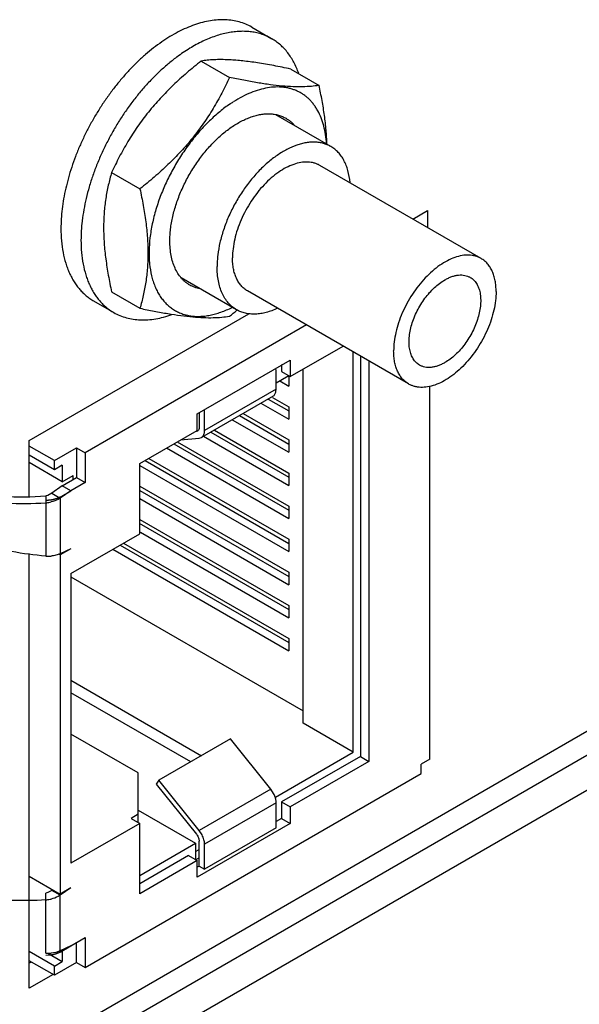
# Model space of a CAD drawing. Header units: inches. Extents: x 0 to 34, y 0 to 22.
# Tile 36 of 137: x 4.328 to 4.743, y 14.316 to 15.045. Entities that reach past the tile are written whole.
import ezdxf

# ---------------------------------------------------------------- set-up
doc = ezdxf.new("R2010")
doc.units = ezdxf.units.IN
doc.header["$LTSCALE"] = 1.87
doc.header["$MEASUREMENT"] = 0
doc.layers.get('0').update_dxf_attribs({"linetype": 'CONTINUOUS'})
doc.layers.add('02___PRT_ALL_AXES', color=7, linetype='CONTINUOUS')

msp = doc.modelspace()

# ---------------------------------------------------------------- linework, layer by layer
at = {"color": 7, "linetype": 'CONTINUOUS'}
for p, q in [((4.50026, 15.03953), (4.51511, 15.03095)), ((4.44483, 15.01738), (4.44461, 15.01722)), ((4.46283, 15.01442), (4.48379, 15.00232)), ((4.4838, 15.01532), (4.48362, 15.01533)), ((4.52912, 15.0085), (4.55008, 14.9964)), ((4.5588, 14.95117), (4.51812, 14.97465)), ((4.67006, 14.8683), (4.55073, 14.9372)), ((4.39654, 14.93195), (4.4175, 14.91985)), ((4.48904, 14.83036), (4.44804, 14.85403)), ((4.39654, 14.84356), (4.4175, 14.83146)), ((4.61643, 14.77543), (4.49711, 14.84432)), ((4.38325, 14.83688), (4.3981, 14.8283)), ((4.48933, 14.83001), (4.48946, 14.83012)), ((4.54082, 14.81908), (4.37702, 14.72451)), ((4.52869, 14.78085), (4.56786, 14.80347)), ((4.57536, 14.50285), (4.57536, 14.79914)), ((4.58067, 14.79608), (4.58067, 14.49979)), ((4.45975, 14.75329), (4.52869, 14.7931)), ((4.52233, 14.78988), (4.52233, 14.78453)), ((4.52869, 14.7931), (4.52869, 14.78085)), ((4.58703, 14.7924), (4.58703, 14.49611)), ((4.51835, 14.77151), (4.51835, 14.78606)), ((4.52763, 14.78146), (4.51835, 14.77611)), ((4.52233, 14.78453), (4.52869, 14.78085)), ((4.52763, 14.78085), (4.52763, 14.77382)), ((4.53824, 14.52428), (4.53824, 14.78636)), ((4.52101, 14.77764), (4.52763, 14.77382)), ((4.63211, 14.49764), (4.63211, 14.77366)), ((4.51602, 14.76636), (4.46299, 14.73574)), ((4.51835, 14.77151), (4.46532, 14.74089)), ((4.51552, 14.7655), (4.52763, 14.75851)), ((4.51822, 14.76993), (4.51835, 14.77151)), ((4.50707, 14.76119), (4.52763, 14.74932)), ((4.51237, 14.76426), (4.52763, 14.75545)), ((4.52763, 14.75851), (4.52763, 14.74932)), ((4.45975, 14.74104), (4.45975, 14.75329)), ((4.46134, 14.7539), (4.46134, 14.74319)), ((4.46532, 14.74089), (4.46532, 14.75651)), ((4.49116, 14.75201), (4.52763, 14.73095)), ((4.49381, 14.75354), (4.52763, 14.73401)), ((4.48586, 14.74895), (4.52763, 14.72483)), ((5.20764, 14.73987), (3.70681, 13.87331)), ((4.41732, 14.71655), (4.45975, 14.74104)), ((4.46018, 14.74061), (4.45935, 14.74036)), ((4.46134, 14.73523), (4.46299, 14.73574)), ((4.46465, 14.7367), (4.52763, 14.70033)), ((4.46995, 14.73976), (4.52763, 14.70646)), ((4.4726, 14.74129), (4.52763, 14.70952)), ((4.35422, 14.71869), (4.33561, 14.72943)), ((4.35422, 14.71869), (4.37066, 14.72818)), ((4.37066, 14.72818), (4.37702, 14.72451)), ((4.37066, 14.72818), (4.37066, 14.70614)), ((4.44253, 14.7311), (4.52763, 14.68196)), ((4.44518, 14.73263), (4.52763, 14.68503)), ((4.44756, 14.734), (4.46134, 14.73523)), ((4.52763, 14.73401), (4.52763, 14.72483)), ((4.35422, 14.71195), (4.33561, 14.7227)), ((4.37702, 14.72451), (4.37702, 14.70246)), ((4.43723, 14.72804), (4.52763, 14.67584)), ((4.36005, 14.70307), (4.33561, 14.71719)), ((4.35422, 14.71195), (4.35422, 14.71869)), ((4.36005, 14.71532), (4.35422, 14.71195)), ((4.36005, 14.71532), (4.36005, 14.70307)), ((4.41732, 14.6645), (4.41732, 14.71655)), ((4.41732, 14.71504), (4.52763, 14.65135)), ((4.42132, 14.71885), (4.52763, 14.65747)), ((4.42397, 14.72038), (4.52763, 14.66053)), ((4.36005, 14.70307), (4.368, 14.70767)), ((4.368, 14.70461), (4.368, 14.70767)), ((4.52763, 14.70952), (4.52763, 14.70033)), ((4.36005, 14.70001), (4.35219, 14.69454)), ((4.36005, 14.70001), (4.37066, 14.70614)), ((4.36641, 14.69634), (4.36005, 14.70001)), ((4.37702, 14.70246), (4.36641, 14.69634)), ((4.37066, 14.70614), (4.37702, 14.70246)), ((4.41732, 14.69973), (4.52763, 14.63604)), ((4.34783, 14.69254), (4.3478, 14.68751)), ((4.34938, 14.69292), (4.34783, 14.69254)), ((4.35219, 14.69454), (4.34938, 14.69292)), ((4.35219, 14.69454), (4.35846, 14.69092)), ((4.36641, 14.69634), (4.35846, 14.69092)), ((4.41732, 14.69667), (4.52763, 14.63298)), ((4.3478, 14.68751), (4.3478, 14.64804)), ((4.35846, 14.69092), (4.35846, 14.64971)), ((4.41732, 14.69054), (4.52763, 14.62685)), ((4.52763, 14.68503), (4.52763, 14.67584)), ((4.41694, 14.6724), (4.52763, 14.60848)), ((4.41732, 14.67523), (4.52763, 14.61154)), ((4.36641, 14.6351), (4.41732, 14.6645)), ((4.418, 14.66566), (4.52763, 14.60236)), ((4.40276, 14.65609), (4.52763, 14.58399)), ((4.40541, 14.65762), (4.52763, 14.58705)), ((4.52763, 14.66053), (4.52763, 14.65135)), ((4.35846, 14.64888), (4.35756, 14.6494)), ((4.36641, 14.65347), (4.35846, 14.64888)), ((4.36641, 14.65347), (4.35846, 14.64971)), ((4.35846, 14.64888), (4.35846, 14.39782)), ((4.39746, 14.65303), (4.52763, 14.57786)), ((4.36641, 14.6351), (4.36641, 14.42078)), ((4.52763, 14.63604), (4.52763, 14.62685)), ((4.36641, 14.63268), (4.53824, 14.53347)), ((4.52763, 14.61154), (4.52763, 14.60236)), ((4.52763, 14.58705), (4.52763, 14.57786)), ((4.36641, 14.55613), (4.46309, 14.50031)), ((4.45513, 14.49572), (4.36641, 14.54694)), ((4.57536, 14.50285), (4.53824, 14.52428)), ((4.41626, 14.48753), (4.36641, 14.51632)), ((4.48454, 14.5127), (4.43151, 14.48208)), ((4.51438, 14.47559), (4.48454, 14.5127)), ((4.51782, 14.46962), (4.57536, 14.50285)), ((4.58067, 14.49979), (4.52233, 14.4661)), ((4.58703, 14.49611), (4.52869, 14.46243)), ((4.58067, 14.49979), (4.58703, 14.49611)), ((4.63211, 14.49764), (4.62574, 14.49397)), ((4.62574, 14.48723), (4.62574, 14.49397)), ((4.37702, 14.34362), (4.62574, 14.48723)), ((4.41626, 14.45079), (4.41626, 14.48753)), ((4.43151, 14.48208), (4.42952, 14.47925)), ((4.46134, 14.44497), (4.43151, 14.48208)), ((4.42952, 14.47925), (4.45935, 14.44214)), ((4.51438, 14.47559), (4.46134, 14.44497)), ((4.51649, 14.47232), (4.51438, 14.47559)), ((4.52233, 14.4661), (4.52869, 14.46243)), ((4.52233, 14.4661), (4.52233, 14.45386)), ((4.41626, 14.45998), (4.45869, 14.43548)), ((4.51835, 14.46534), (4.46532, 14.43472)), ((4.51835, 14.44697), (4.51835, 14.46534)), ((4.52869, 14.46243), (4.52869, 14.45018)), ((4.41626, 14.45691), (4.41096, 14.45385)), ((4.41096, 14.45385), (4.41732, 14.45017)), ((4.52233, 14.45386), (4.51835, 14.45156)), ((4.52233, 14.45386), (4.52869, 14.45018)), ((4.41732, 14.45017), (4.36641, 14.42078)), ((4.41732, 14.39812), (4.41732, 14.45017)), ((4.52869, 14.45018), (4.45975, 14.41037)), ((4.46346, 14.44169), (4.46134, 14.44497)), ((4.51835, 14.44697), (4.46532, 14.41635)), ((4.4611, 14.43872), (4.46134, 14.43701)), ((4.46134, 14.41864), (4.46134, 14.43701)), ((4.41732, 14.4116), (4.45869, 14.43548)), ((4.45869, 14.43548), (4.45869, 14.42323)), ((4.45869, 14.42936), (4.46134, 14.43089)), ((4.46532, 14.41635), (4.46532, 14.43472)), ((4.45339, 14.4263), (4.41732, 14.40547)), ((4.45975, 14.42262), (4.41732, 14.39812)), ((4.45339, 14.4263), (4.45975, 14.42262)), ((4.45869, 14.42323), (4.46134, 14.42477)), ((4.45975, 14.41037), (4.45975, 14.42262)), ((4.46134, 14.41864), (4.45975, 14.41772)), ((4.46134, 14.41864), (4.46532, 14.41635)), ((4.33561, 14.41101), (4.35846, 14.39782)), ((4.35219, 14.40061), (4.34938, 14.39899)), ((4.35284, 14.40106), (4.35219, 14.40061)), ((4.35846, 14.39699), (4.35219, 14.40061)), ((4.36641, 14.40241), (4.35846, 14.39699)), ((4.36641, 14.40241), (4.35846, 14.39782)), ((4.3478, 14.39358), (4.34783, 14.39862)), ((4.3478, 14.35411), (4.3478, 14.39358)), ((4.34938, 14.39899), (4.34783, 14.39862)), ((4.35846, 14.35578), (4.35846, 14.39699)), ((4.36641, 14.35954), (4.37702, 14.36567)), ((4.37702, 14.36567), (4.37702, 14.34362)), ((4.36641, 14.35954), (4.35846, 14.35578)), ((4.37066, 14.3473), (4.37066, 14.36199)), ((4.35422, 14.34454), (4.33561, 14.35528)), ((4.3493, 14.35411), (4.36005, 14.34791)), ((4.35534, 14.35469), (4.3517, 14.35411)), ((4.35846, 14.35578), (4.35534, 14.35469)), ((4.36005, 14.35578), (4.36005, 14.34791)), ((4.35422, 14.33781), (4.33561, 14.34855)), ((4.33728, 14.34758), (4.33561, 14.34662)), ((4.35422, 14.34454), (4.36005, 14.34791)), ((4.37066, 14.3473), (4.35422, 14.33781)), ((4.35422, 14.33781), (4.35422, 14.34454)), ((4.37066, 14.3473), (4.37702, 14.34362))]:
    msp.add_line(p, q, dxfattribs=at)
at = {"color": 3, "linetype": 'CONTINUOUS'}
for p, q in [((4.61946, 14.89752), (4.63047, 14.90387)), ((4.63047, 14.90387), (4.63047, 14.89116)), ((4.33561, 14.73362), (4.49812, 14.82745)), ((5.1862, 14.75324), (3.62647, 13.85267)), ((4.33561, 14.69247), (4.33561, 14.73362)), ((4.33561, 14.32825), (4.33561, 14.64989)), ((4.35319, 14.3384), (4.33561, 14.32825))]:
    msp.add_line(p, q, dxfattribs=at)
at = {"color": 40, "linetype": 'CONTINUOUS'}
for p, q in [((4.35846, 14.69174), (4.36641, 14.69634)), ((4.35846, 14.35495), (4.36641, 14.35954)), ((4.3511, 14.35262), (4.3478, 14.35241))]:
    msp.add_line(p, q, dxfattribs=at)
at = {"color": 7, "linetype": 'CONTINUOUS'}
for centre, radius, start, end in [((4.53822, 14.90322), 0.09603, 122.31289, 124.05939), ((4.50821, 14.88044), 0.13439, 173.25191, 173.37515), ((4.27372, 15.09196), 0.33927, 308.2561, 309.45763), ((4.45563, 14.74088), 0.00969, 355.20339, 0.07162), ((4.33083, 14.90918), 0.2173, 266.19087, 274.48782), ((4.3316, 14.91389), 0.22696, 266.71324, 274.09231), ((4.34594, 14.71344), 0.026, 274.09239, 275.78963), ((4.34602, 14.71294), 0.0255, 275.73768, 282.87941), ((4.34975, 14.67359), 0.02562, 265.62346, 274.35652), ((4.34594, 14.41951), 0.026, 274.09239, 275.78963), ((4.34602, 14.41902), 0.0255, 275.73768, 282.87941), ((4.34975, 14.37966), 0.02562, 265.62346, 274.35652)]:
    msp.add_arc(centre, radius, start, end, dxfattribs=at)
for points, knots in [([(4.50026, 15.03953), (4.49882, 15.04036), (4.49582, 15.04184), (4.49104, 15.04349), (4.48599, 15.04457), (4.4807, 15.04507), (4.47521, 15.04498), (4.46954, 15.04431), (4.46372, 15.04307), (4.45779, 15.04126), (4.45177, 15.0389), (4.44571, 15.03599), (4.43962, 15.03255), (4.43354, 15.0286), (4.42751, 15.02417), (4.42156, 15.01927), (4.41572, 15.01393), (4.41002, 15.00819), (4.40449, 15.00206), (4.39916, 14.99559), (4.39406, 14.98882), (4.38921, 14.98177), (4.38466, 14.97448), (4.38041, 14.967), (4.37649, 14.95936), (4.37292, 14.95161), (4.36973, 14.94378), (4.36692, 14.93593), (4.36452, 14.92809), (4.36254, 14.9203), (4.36098, 14.91261), (4.35986, 14.90505), (4.35918, 14.89768), (4.35903, 14.89282), (4.35903, 14.89043)], [0, 0, 0, 0, 0.021323, 0.042875, 0.064872, 0.087508, 0.110948, 0.135326, 0.160739, 0.187255, 0.214908, 0.243708, 0.273639, 0.304663, 0.336724, 0.369751, 0.403657, 0.438344, 0.473705, 0.509623, 0.545977, 0.582638, 0.619476, 0.656359, 0.693153, 0.729726, 0.765947, 0.801693, 0.836841, 0.871279, 0.904899, 0.937614, 0.969343, 1, 1, 1, 1]), ([(4.51511, 15.03095), (4.51398, 15.03161), (4.51164, 15.0328), (4.50795, 15.03425), (4.50408, 15.03534), (4.50006, 15.03607), (4.4959, 15.03644), (4.4916, 15.03645), (4.48719, 15.0361), (4.48107, 15.03515), (4.4732, 15.03301), (4.46541, 15.02981), (4.45912, 15.02662), (4.45432, 15.02385), (4.44953, 15.02078), (4.4464, 15.01855), (4.44483, 15.01738)], [0, 0, 0, 0, 0.051834, 0.104014, 0.156876, 0.210731, 0.265865, 0.322523, 0.380916, 0.441211, 0.567914, 0.7033, 0.774311, 0.847475, 0.922733, 1, 1, 1, 1]), ([(4.53503, 15.00534), (4.53405, 15.00814), (4.53231, 15.01219), (4.5294, 15.01717), (4.527, 15.02056), (4.52437, 15.02365), (4.5215, 15.02643), (4.51843, 15.02888), (4.51623, 15.0303), (4.51511, 15.03095)], [0, 0, 0, 0, 0.268671, 0.397073, 0.522053, 0.644167, 0.764054, 0.882415, 1, 1, 1, 1]), ([(4.44461, 15.01722), (4.44239, 15.01556), (4.43799, 15.01206), (4.43162, 15.00637), (4.4254, 15.00019), (4.41938, 14.99356), (4.4136, 14.98653), (4.4081, 14.97913), (4.4029, 14.97142), (4.39805, 14.96344), (4.39356, 14.95525), (4.38948, 14.94689), (4.38583, 14.93842), (4.38263, 14.9299), (4.37989, 14.92137), (4.37765, 14.9129), (4.37591, 14.90454), (4.37508, 14.89898), (4.37475, 14.89623)], [0, 0, 0, 0, 0.057984, 0.117706, 0.178967, 0.241546, 0.305199, 0.369672, 0.434697, 0.5, 0.565303, 0.630329, 0.694801, 0.758455, 0.821034, 0.882295, 0.942014, 1, 1, 1, 1]), ([(4.46283, 15.01442), (4.45924, 15.01159), (4.45218, 15.0058), (4.44372, 14.99815), (4.43724, 14.99177), (4.43256, 14.98685), (4.42805, 14.98181), (4.42374, 14.97664), (4.41964, 14.97135), (4.41575, 14.96595), (4.41206, 14.96045), (4.40859, 14.95487), (4.40531, 14.94922), (4.40119, 14.94163), (4.39835, 14.93584), (4.39654, 14.93195)], [0, 0, 0, 0, 0.128261, 0.256151, 0.319876, 0.383395, 0.44666, 0.509626, 0.572253, 0.634512, 0.696381, 0.757854, 0.818937, 0.879641, 1, 1, 1, 1]), ([(4.48362, 15.01533), (4.48164, 15.01542), (4.47786, 15.01553), (4.47243, 15.01541), (4.46747, 15.01505), (4.46433, 15.01465), (4.46283, 15.01442)], [0, 0, 0, 0, 0.284855, 0.54463, 0.781948, 1, 1, 1, 1]), ([(4.52912, 15.0085), (4.527, 15.00895), (4.52281, 15.00981), (4.5166, 15.01102), (4.51056, 15.01211), (4.50472, 15.01307), (4.49911, 15.01388), (4.49376, 15.01453), (4.48869, 15.01502), (4.48539, 15.01524), (4.4838, 15.01532)], [0, 0, 0, 0, 0.14167, 0.279796, 0.413762, 0.542924, 0.666631, 0.784304, 0.895506, 1, 1, 1, 1]), ([(4.48379, 15.00232), (4.48198, 14.99843), (4.47914, 14.99263), (4.47502, 14.98505), (4.47174, 14.9794), (4.46827, 14.97382), (4.46458, 14.96832), (4.46069, 14.96292), (4.45659, 14.95763), (4.45228, 14.95246), (4.44777, 14.94741), (4.44309, 14.9425), (4.43661, 14.93612), (4.42815, 14.92847), (4.42109, 14.92268), (4.4175, 14.91985)], [0, 0, 0, 0, 0.120359, 0.181063, 0.242146, 0.303619, 0.365488, 0.427747, 0.490374, 0.55334, 0.616605, 0.680124, 0.743849, 0.871739, 1, 1, 1, 1]), ([(4.55008, 14.9964), (4.54819, 14.99611), (4.54418, 14.99563), (4.53776, 14.99529), (4.53057, 14.99537), (4.52257, 14.9959), (4.51378, 14.9969), (4.50429, 14.99835), (4.4942, 15.00017), (4.48731, 15.00157), (4.48379, 15.00232)], [0, 0, 0, 0, 0.085708, 0.181167, 0.288201, 0.407975, 0.540519, 0.684671, 0.83852, 1, 1, 1, 1]), ([(4.55564, 14.95307), (4.55551, 14.95538), (4.55506, 14.95988), (4.55374, 14.96634), (4.55183, 14.97229), (4.54971, 14.97682), (4.54774, 14.98011), (4.54613, 14.98238), (4.5444, 14.98449), (4.54253, 14.98641), (4.54054, 14.98816), (4.53843, 14.98972), (4.5362, 14.9911), (4.53387, 14.99228), (4.53143, 14.99327), (4.52889, 14.99406), (4.52626, 14.99466), (4.52261, 14.99519), (4.51782, 14.99533), (4.51188, 14.9947), (4.50575, 14.99327), (4.49947, 14.99106), (4.49312, 14.98809), (4.48896, 14.98569), (4.48689, 14.98438)], [0, 0, 0, 0, 0.071877, 0.139929, 0.204277, 0.265212, 0.294562, 0.323256, 0.351385, 0.379052, 0.406367, 0.43345, 0.460424, 0.487417, 0.514556, 0.541962, 0.569754, 0.59804, 0.656439, 0.717851, 0.78273, 0.851343, 0.923784, 1, 1, 1, 1]), ([(4.55595, 14.95281), (4.5559, 14.95456), (4.55576, 14.95807), (4.55524, 14.96521), (4.55419, 14.97429), (4.55239, 14.98531), (4.55089, 14.99269), (4.55008, 14.9964)], [0, 0, 0, 0, 0.118817, 0.239717, 0.487161, 0.741041, 1, 1, 1, 1]), ([(4.48444, 14.98277), (4.48174, 14.98095), (4.47778, 14.97799), (4.47272, 14.97366), (4.46894, 14.97014), (4.46524, 14.96641), (4.46039, 14.96114), (4.4546, 14.95409), (4.44822, 14.94506), (4.44243, 14.93553), (4.43732, 14.92565), (4.4344, 14.91885), (4.43307, 14.91542)], [0, 0, 0, 0, 0.113589, 0.172452, 0.232544, 0.293751, 0.355944, 0.482721, 0.611748, 0.741797, 0.87164, 1, 1, 1, 1]), ([(4.43964, 14.88125), (4.43964, 14.8827), (4.43973, 14.88566), (4.44014, 14.89015), (4.44083, 14.89475), (4.44177, 14.89943), (4.44298, 14.90418), (4.44444, 14.90895), (4.44615, 14.91374), (4.4481, 14.9185), (4.45027, 14.92322), (4.45266, 14.92787), (4.45524, 14.93243), (4.45802, 14.93687), (4.46097, 14.94116), (4.46407, 14.94529), (4.46732, 14.94923), (4.47069, 14.95296), (4.47416, 14.95645), (4.47772, 14.9597), (4.48134, 14.96269), (4.48501, 14.96539), (4.48871, 14.96779), (4.49242, 14.96989), (4.49612, 14.97166), (4.49978, 14.9731), (4.50339, 14.9742), (4.50693, 14.97496), (4.51039, 14.97536), (4.51373, 14.97542), (4.51695, 14.97511), (4.52003, 14.97446), (4.52294, 14.97345), (4.52477, 14.97255), (4.52564, 14.97204)], [0, 0, 0, 0, 0.030655, 0.062386, 0.095102, 0.128722, 0.163159, 0.198307, 0.234053, 0.270275, 0.306847, 0.343641, 0.380524, 0.417362, 0.454023, 0.490377, 0.526295, 0.561656, 0.596343, 0.630249, 0.663275, 0.695337, 0.726361, 0.756292, 0.785092, 0.812746, 0.839261, 0.864675, 0.889052, 0.912492, 0.935128, 0.957125, 0.978677, 1, 1, 1, 1]), ([(4.52564, 14.97204), (4.52624, 14.9717), (4.52741, 14.97095), (4.52906, 14.96968), (4.53062, 14.96827), (4.53158, 14.96723), (4.53204, 14.96669)], [0, 0, 0, 0, 0.246947, 0.495136, 0.74577, 1, 1, 1, 1]), ([(4.5588, 14.95117), (4.55794, 14.95166), (4.55615, 14.95255), (4.5533, 14.95353), (4.55029, 14.95417), (4.54714, 14.95447), (4.54386, 14.95442), (4.54048, 14.95402), (4.53701, 14.95328), (4.5322, 14.95181), (4.52739, 14.94969), (4.52265, 14.94701), (4.51902, 14.94465), (4.51543, 14.94201), (4.51064, 14.93807), (4.50485, 14.93249), (4.4984, 14.925), (4.49249, 14.91677), (4.48726, 14.90799), (4.4828, 14.89884), (4.47923, 14.88952), (4.47661, 14.88023), (4.47524, 14.87255), (4.47469, 14.8666), (4.4746, 14.86371), (4.4746, 14.86228)], [0, 0, 0, 0, 0.021327, 0.042883, 0.064884, 0.087524, 0.110969, 0.135351, 0.160769, 0.18729, 0.243717, 0.273653, 0.304683, 0.336751, 0.369783, 0.438368, 0.509642, 0.582654, 0.656372, 0.729735, 0.801699, 0.871276, 0.937605, 0.969343, 1, 1, 1, 1]), ([(4.57302, 14.92454), (4.57276, 14.9275), (4.57204, 14.93181), (4.57027, 14.93719), (4.56863, 14.94079), (4.56665, 14.94402), (4.56435, 14.94685), (4.56174, 14.94926), (4.5598, 14.95059), (4.5588, 14.95117)], [0, 0, 0, 0, 0.283645, 0.415386, 0.540913, 0.660976, 0.776609, 0.889114, 1, 1, 1, 1]), ([(4.55073, 14.9372), (4.55008, 14.93758), (4.5487, 14.93826), (4.54651, 14.93902), (4.54419, 14.93951), (4.54091, 14.93982), (4.53652, 14.9395), (4.53112, 14.93806), (4.52557, 14.93562), (4.52001, 14.93221), (4.51453, 14.92792), (4.50926, 14.92284), (4.5043, 14.91708), (4.49976, 14.91076), (4.49573, 14.90401), (4.49231, 14.89697), (4.48956, 14.88981), (4.48754, 14.88266), (4.4863, 14.87569), (4.486, 14.87109), (4.486, 14.86887)], [0, 0, 0, 0, 0.021332, 0.042891, 0.064897, 0.087541, 0.135316, 0.187216, 0.243654, 0.304602, 0.369691, 0.438289, 0.509576, 0.582602, 0.656334, 0.729711, 0.801689, 0.871276, 0.937625, 1, 1, 1, 1]), ([(4.39654, 14.93195), (4.39563, 14.92883), (4.39439, 14.92407), (4.39304, 14.91759), (4.39218, 14.91256), (4.39149, 14.9074), (4.39099, 14.90211), (4.39069, 14.89669), (4.39055, 14.88921), (4.39091, 14.87958), (4.39213, 14.86779), (4.39402, 14.85572), (4.39565, 14.84764), (4.39654, 14.84356)], [0, 0, 0, 0, 0.109076, 0.165012, 0.222017, 0.280189, 0.339611, 0.400342, 0.462407, 0.590445, 0.723279, 0.860093, 1, 1, 1, 1]), ([(4.4175, 14.91985), (4.41839, 14.91578), (4.42002, 14.90769), (4.42191, 14.89563), (4.42313, 14.88383), (4.42349, 14.8742), (4.42335, 14.86673), (4.42305, 14.86131), (4.42255, 14.85601), (4.42186, 14.85085), (4.421, 14.84583), (4.41965, 14.83935), (4.41841, 14.83458), (4.4175, 14.83146)], [0, 0, 0, 0, 0.139907, 0.276721, 0.409555, 0.537593, 0.599658, 0.660389, 0.719811, 0.777983, 0.834988, 0.890924, 1, 1, 1, 1]), ([(4.43307, 14.91542), (4.43238, 14.91364), (4.43107, 14.91008), (4.42934, 14.9047), (4.42785, 14.89934), (4.42661, 14.89403), (4.42562, 14.88879), (4.42466, 14.882), (4.4242, 14.87534), (4.42428, 14.86887), (4.42471, 14.86283), (4.42565, 14.85704), (4.42715, 14.8516), (4.42851, 14.84782), (4.43011, 14.8443), (4.43196, 14.84104), (4.43405, 14.83806), (4.43636, 14.83536), (4.4389, 14.83298), (4.44164, 14.8309), (4.44457, 14.82914), (4.44769, 14.82772), (4.45098, 14.82663), (4.45443, 14.82588), (4.45802, 14.82547), (4.46174, 14.8254), (4.46557, 14.82568), (4.46949, 14.82629), (4.47349, 14.82725), (4.47756, 14.82854), (4.48168, 14.83015), (4.4844, 14.83143), (4.48577, 14.83211)], [0, 0, 0, 0, 0.04176, 0.082975, 0.123515, 0.163282, 0.202197, 0.240184, 0.313079, 0.347906, 0.381598, 0.445498, 0.475765, 0.50495, 0.533118, 0.560363, 0.5868, 0.612572, 0.63784, 0.662789, 0.687611, 0.712505, 0.737668, 0.763285, 0.789526, 0.816538, 0.844444, 0.873344, 0.90331, 0.934393, 0.966621, 1, 1, 1, 1]), ([(4.37472, 14.89594), (4.37444, 14.89357), (4.37402, 14.88888), (4.37387, 14.88417), (4.37387, 14.88186)], [0, 0, 0, 0, 0.508371, 1, 1, 1, 1]), ([(4.35903, 14.89043), (4.35903, 14.88739), (4.35927, 14.88145), (4.36044, 14.87284), (4.36209, 14.8661), (4.36381, 14.86107), (4.36527, 14.85753), (4.36692, 14.85419), (4.36874, 14.85105), (4.37074, 14.84811), (4.37292, 14.8454), (4.37526, 14.84291), (4.37776, 14.84065), (4.38042, 14.83862), (4.3823, 14.83743), (4.38325, 14.83688)], [0, 0, 0, 0, 0.148525, 0.289391, 0.422552, 0.486389, 0.548481, 0.60893, 0.667864, 0.72544, 0.781838, 0.837261, 0.891934, 0.946096, 1, 1, 1, 1]), ([(4.37387, 14.88186), (4.37387, 14.87881), (4.37412, 14.87287), (4.37529, 14.86427), (4.37694, 14.85752), (4.37866, 14.85249), (4.38012, 14.84896), (4.38176, 14.84561), (4.38359, 14.84247), (4.38559, 14.83954), (4.38777, 14.83683), (4.39011, 14.83433), (4.39261, 14.83207), (4.39527, 14.83005), (4.39715, 14.82886), (4.3981, 14.8283)], [0, 0, 0, 0, 0.148525, 0.289391, 0.422552, 0.486389, 0.548481, 0.60893, 0.667864, 0.72544, 0.781838, 0.837261, 0.891934, 0.946096, 1, 1, 1, 1]), ([(4.45439, 14.84863), (4.45381, 14.84897), (4.45267, 14.8497), (4.45105, 14.85093), (4.44952, 14.85231), (4.4476, 14.85435), (4.44546, 14.85726), (4.44334, 14.86123), (4.44169, 14.86567), (4.4405, 14.87054), (4.43978, 14.87577), (4.43964, 14.87939), (4.43964, 14.88125)], [0, 0, 0, 0, 0.053915, 0.108089, 0.162774, 0.218209, 0.332125, 0.451463, 0.577356, 0.710546, 0.851448, 1, 1, 1, 1]), ([(4.49711, 14.84432), (4.49623, 14.84483), (4.49454, 14.84601), (4.4923, 14.84821), (4.49038, 14.85082), (4.48879, 14.85381), (4.48755, 14.85715), (4.48665, 14.86081), (4.48612, 14.86475), (4.486, 14.86747), (4.486, 14.86887)], [0, 0, 0, 0, 0.108012, 0.218061, 0.332003, 0.45136, 0.577265, 0.710494, 0.851458, 1, 1, 1, 1]), ([(4.67006, 14.8683), (4.6694, 14.86868), (4.66802, 14.86937), (4.66583, 14.87012), (4.66352, 14.87062), (4.66023, 14.87093), (4.65585, 14.8706), (4.65044, 14.86917), (4.6449, 14.86672), (4.63933, 14.86331), (4.63386, 14.85903), (4.62858, 14.85395), (4.62362, 14.84819), (4.61908, 14.84186), (4.61506, 14.83511), (4.61163, 14.82808), (4.60889, 14.82091), (4.60687, 14.81376), (4.60563, 14.80679), (4.60533, 14.8022), (4.60533, 14.79997)], [0, 0, 0, 0, 0.021332, 0.042891, 0.064897, 0.087541, 0.135316, 0.187216, 0.243654, 0.304602, 0.369691, 0.438289, 0.509576, 0.582602, 0.656334, 0.729711, 0.801689, 0.871276, 0.937625, 1, 1, 1, 1]), ([(4.68116, 14.84376), (4.68116, 14.84515), (4.68105, 14.84788), (4.68052, 14.85182), (4.67962, 14.85548), (4.67837, 14.85882), (4.67678, 14.86181), (4.67486, 14.86442), (4.67263, 14.86662), (4.67094, 14.8678), (4.67006, 14.8683)], [0, 0, 0, 0, 0.148542, 0.289506, 0.422735, 0.54864, 0.667997, 0.781939, 0.891988, 1, 1, 1, 1]), ([(4.48904, 14.83036), (4.4879, 14.83102), (4.4857, 14.83255), (4.4828, 14.83541), (4.4803, 14.8388), (4.47823, 14.84269), (4.47661, 14.84704), (4.47544, 14.8518), (4.47475, 14.85693), (4.4746, 14.86047), (4.4746, 14.86228)], [0, 0, 0, 0, 0.108013, 0.218062, 0.332, 0.451362, 0.577272, 0.710491, 0.851435, 1, 1, 1, 1]), ([(4.62449, 14.78939), (4.62403, 14.78966), (4.62314, 14.79025), (4.62192, 14.79131), (4.62081, 14.79254), (4.61982, 14.79393), (4.61897, 14.79547), (4.61798, 14.79776), (4.61711, 14.80097), (4.61666, 14.80518), (4.61677, 14.80974), (4.61746, 14.81456), (4.61869, 14.81953), (4.62044, 14.82454), (4.62269, 14.8295), (4.62537, 14.8343), (4.62843, 14.83884), (4.63181, 14.84301), (4.63543, 14.84673), (4.63922, 14.84992), (4.6419, 14.8517), (4.64325, 14.85248)], [0, 0, 0, 0, 0.02133, 0.042889, 0.064892, 0.087535, 0.110983, 0.135367, 0.187265, 0.243697, 0.304641, 0.369725, 0.438318, 0.509599, 0.58262, 0.656347, 0.729721, 0.801695, 0.871276, 0.937634, 1, 1, 1, 1]), ([(4.64325, 14.85248), (4.64409, 14.85297), (4.64578, 14.85385), (4.64835, 14.85491), (4.65088, 14.85565), (4.65334, 14.85606), (4.65571, 14.85614), (4.65796, 14.85589), (4.66008, 14.85531), (4.66138, 14.8547), (4.662, 14.85434)], [0, 0, 0, 0, 0.148508, 0.289494, 0.422751, 0.548656, 0.667999, 0.781941, 0.89199, 1, 1, 1, 1]), ([(4.662, 14.85434), (4.66246, 14.85407), (4.66335, 14.85348), (4.66458, 14.85242), (4.66568, 14.85119), (4.66667, 14.8498), (4.66752, 14.84826), (4.66851, 14.84597), (4.66938, 14.84276), (4.66983, 14.83855), (4.66972, 14.83399), (4.66903, 14.82917), (4.6678, 14.8242), (4.66605, 14.81919), (4.6638, 14.81422), (4.66112, 14.80943), (4.65806, 14.80489), (4.65468, 14.80072), (4.65106, 14.797), (4.64727, 14.79381), (4.64459, 14.79202), (4.64325, 14.79125)], [0, 0, 0, 0, 0.02133, 0.042889, 0.064892, 0.087535, 0.110983, 0.135367, 0.187265, 0.243697, 0.304641, 0.369725, 0.438318, 0.509599, 0.58262, 0.656347, 0.729721, 0.801695, 0.871276, 0.937634, 1, 1, 1, 1]), ([(4.46183, 14.84585), (4.46117, 14.84598), (4.45986, 14.8463), (4.45796, 14.84692), (4.45613, 14.84769), (4.45496, 14.84831), (4.45439, 14.84863)], [0, 0, 0, 0, 0.253867, 0.504444, 0.752786, 1, 1, 1, 1]), ([(4.68116, 14.84376), (4.68116, 14.84153), (4.68086, 14.83694), (4.67962, 14.82997), (4.67761, 14.82282), (4.67486, 14.81565), (4.67143, 14.80862), (4.66741, 14.80187), (4.66287, 14.79554), (4.65791, 14.78978), (4.65263, 14.7847), (4.64716, 14.78042), (4.64159, 14.77701), (4.63605, 14.77456), (4.63065, 14.77313), (4.62626, 14.7728), (4.62297, 14.77311), (4.62066, 14.77361), (4.61847, 14.77436), (4.61709, 14.77504), (4.61643, 14.77543)], [0, 0, 0, 0, 0.062375, 0.128724, 0.198311, 0.270289, 0.343666, 0.417398, 0.490424, 0.561711, 0.630309, 0.695398, 0.756346, 0.812784, 0.864684, 0.912459, 0.935103, 0.957109, 0.978668, 1, 1, 1, 1]), ([(4.4175, 14.83146), (4.42102, 14.83072), (4.42791, 14.82932), (4.438, 14.82749), (4.44749, 14.82605), (4.45628, 14.82505), (4.46427, 14.82451), (4.47146, 14.82444), (4.47789, 14.82477), (4.4819, 14.82525), (4.48379, 14.82555)], [0, 0, 0, 0, 0.16148, 0.315329, 0.459481, 0.592025, 0.711799, 0.818833, 0.914292, 1, 1, 1, 1]), ([(4.51936, 14.83142), (4.51798, 14.83077), (4.51522, 14.82961), (4.51105, 14.82828), (4.50697, 14.82742), (4.50302, 14.82703), (4.49921, 14.82713), (4.49559, 14.8277), (4.49218, 14.82875), (4.49005, 14.82977), (4.48904, 14.83036)], [0, 0, 0, 0, 0.145488, 0.284005, 0.415774, 0.541283, 0.66129, 0.776838, 0.889236, 1, 1, 1, 1]), ([(4.3981, 14.8283), (4.39956, 14.82746), (4.4026, 14.82596), (4.40745, 14.8243), (4.41257, 14.82323), (4.41793, 14.82275), (4.4235, 14.82287), (4.42925, 14.82359), (4.43515, 14.82489), (4.43907, 14.82612), (4.44105, 14.82682)], [0, 0, 0, 0, 0.11366, 0.228567, 0.3459, 0.466719, 0.591915, 0.722207, 0.858118, 1, 1, 1, 1]), ([(4.61643, 14.77543), (4.61555, 14.77593), (4.61386, 14.77711), (4.61163, 14.77931), (4.60971, 14.78192), (4.60812, 14.78491), (4.60687, 14.78825), (4.60597, 14.79191), (4.60544, 14.79585), (4.60533, 14.79858), (4.60533, 14.79997)], [0, 0, 0, 0, 0.108012, 0.218061, 0.332003, 0.45136, 0.577265, 0.710494, 0.851458, 1, 1, 1, 1]), ([(4.64325, 14.79125), (4.6424, 14.79076), (4.64071, 14.78988), (4.63814, 14.78882), (4.63561, 14.78808), (4.63315, 14.78767), (4.63078, 14.78759), (4.62853, 14.78784), (4.62641, 14.78842), (4.62511, 14.78903), (4.62449, 14.78939)], [0, 0, 0, 0, 0.148508, 0.289494, 0.422751, 0.548656, 0.667999, 0.781941, 0.89199, 1, 1, 1, 1]), ([(4.51602, 14.76636), (4.51631, 14.76653), (4.51685, 14.76694), (4.51773, 14.76809), (4.51809, 14.76918), (4.51822, 14.76993)], [0, 0, 0, 0, 0.228605, 0.466814, 1, 1, 1, 1]), ([(4.46134, 14.74319), (4.46134, 14.7429), (4.4613, 14.74236), (4.46108, 14.74162), (4.46071, 14.74101), (4.46036, 14.74072), (4.46018, 14.74061)], [0, 0, 0, 0, 0.289343, 0.549004, 0.782114, 1, 1, 1, 1]), ([(4.46299, 14.73574), (4.46332, 14.73593), (4.46393, 14.73643), (4.46463, 14.73744), (4.4651, 14.73868), (4.46525, 14.73959), (4.46529, 14.74007)], [0, 0, 0, 0, 0.222961, 0.458195, 0.715689, 1, 1, 1, 1]), ([(4.35846, 14.69092), (4.35798, 14.69059), (4.35588, 14.68933), (4.35353, 14.68851), (4.3517, 14.68809)], [0, 0, 0, 0, 0.235386, 1, 1, 1, 1]), ([(4.3478, 14.64804), (4.33933, 14.64868), (4.32259, 14.65089), (4.2984, 14.65692), (4.27603, 14.66555), (4.26236, 14.67315), (4.2561, 14.67736)], [0, 0, 0, 0, 0.261974, 0.519742, 0.767336, 1, 1, 1, 1]), ([(4.35846, 14.64971), (4.35746, 14.64924), (4.35524, 14.64849), (4.35292, 14.64814), (4.3517, 14.64804)], [0, 0, 0, 0, 0.473196, 1, 1, 1, 1]), ([(4.51787, 14.46875), (4.51779, 14.46906), (4.51743, 14.47028), (4.51693, 14.47146), (4.51649, 14.47232)], [0, 0, 0, 0, 0.243931, 1, 1, 1, 1]), ([(4.51835, 14.46534), (4.51835, 14.46561), (4.51831, 14.46676), (4.5181, 14.4679), (4.51787, 14.46875)], [0, 0, 0, 0, 0.236071, 1, 1, 1, 1]), ([(4.45935, 14.44214), (4.45956, 14.44189), (4.46031, 14.44084), (4.46085, 14.43965), (4.4611, 14.43872)], [0, 0, 0, 0, 0.251544, 1, 1, 1, 1]), ([(4.46532, 14.43472), (4.46532, 14.43587), (4.46494, 14.43829), (4.46404, 14.44056), (4.46346, 14.44169)], [0, 0, 0, 0, 0.474779, 1, 1, 1, 1]), ([(4.3478, 14.39358), (4.3394, 14.39298), (4.32281, 14.39271), (4.29864, 14.39501), (4.2763, 14.3999), (4.26246, 14.40496), (4.2561, 14.40792)], [0, 0, 0, 0, 0.269547, 0.530182, 0.775444, 1, 1, 1, 1]), ([(4.35846, 14.39699), (4.35798, 14.39666), (4.35588, 14.3954), (4.35353, 14.39458), (4.3517, 14.39416)], [0, 0, 0, 0, 0.235386, 1, 1, 1, 1])]:
    msp.add_open_spline(points, degree=3, knots=knots, dxfattribs=at)
at = {"color": 40, "linetype": 'CONTINUOUS'}
for points, knots in [([(4.35846, 14.69174), (4.35828, 14.69165), (4.358, 14.69151), (4.35764, 14.69133), (4.35741, 14.69121), (4.35723, 14.69112), (4.35712, 14.69106), (4.35703, 14.69102), (4.35695, 14.69099), (4.35687, 14.69096), (4.35672, 14.6909), (4.35649, 14.69081), (4.35618, 14.69069), (4.35587, 14.69057), (4.35561, 14.69047), (4.35543, 14.6904), (4.35532, 14.69036), (4.35521, 14.69033), (4.35507, 14.69029), (4.35474, 14.69019), (4.35435, 14.69008), (4.35396, 14.68997), (4.35376, 14.68992), (4.35365, 14.68989), (4.35357, 14.68986), (4.35348, 14.68985), (4.35337, 14.68982), (4.35317, 14.68978), (4.35277, 14.6897), (4.35236, 14.68963), (4.35202, 14.68956), (4.35188, 14.68953), (4.35176, 14.68951), (4.35164, 14.68949), (4.35143, 14.68947), (4.35112, 14.68943), (4.35076, 14.68939), (4.35039, 14.68935), (4.35009, 14.68932), (4.34987, 14.68929), (4.34975, 14.68928), (4.34963, 14.68928), (4.34947, 14.68927), (4.3491, 14.68926), (4.34854, 14.68923), (4.34805, 14.68922), (4.3478, 14.68921)], [0, 0, 0, 0, 0.0625, 0.09375, 0.125, 0.140625, 0.15625, 0.164062, 0.171875, 0.179688, 0.1875, 0.21875, 0.25, 0.28125, 0.3125, 0.328125, 0.335938, 0.34375, 0.359375, 0.375, 0.4375, 0.46875, 0.484375, 0.492188, 0.5, 0.507812, 0.515625, 0.53125, 0.5625, 0.625, 0.640625, 0.65625, 0.664062, 0.671875, 0.6875, 0.71875, 0.75, 0.78125, 0.8125, 0.828125, 0.835938, 0.84375, 0.859375, 0.875, 0.9375, 1, 1, 1, 1]), ([(4.35846, 14.35495), (4.35833, 14.35488), (4.35807, 14.35474), (4.35774, 14.35457), (4.35751, 14.35445), (4.35738, 14.35439), (4.35724, 14.35433), (4.35706, 14.35425), (4.35685, 14.35416), (4.35664, 14.35406), (4.35646, 14.35399), (4.35632, 14.35393), (4.35617, 14.35387), (4.35591, 14.35378), (4.3556, 14.35367), (4.35534, 14.35358), (4.35519, 14.35353), (4.35508, 14.35348), (4.35496, 14.35345), (4.3548, 14.35341), (4.35452, 14.35333), (4.3542, 14.35324), (4.35393, 14.35316), (4.35377, 14.35312), (4.3536, 14.35308), (4.3534, 14.35304), (4.35315, 14.35298), (4.3529, 14.35293), (4.35269, 14.35288), (4.35253, 14.35285), (4.35236, 14.35282), (4.35205, 14.35277), (4.35162, 14.3527), (4.35127, 14.35265), (4.3511, 14.35262)], [0, 0, 0, 0, 0.0625, 0.125, 0.15625, 0.171875, 0.1875, 0.21875, 0.25, 0.28125, 0.3125, 0.328125, 0.34375, 0.375, 0.4375, 0.46875, 0.484375, 0.5, 0.515625, 0.53125, 0.5625, 0.625, 0.65625, 0.671875, 0.6875, 0.71875, 0.75, 0.78125, 0.8125, 0.828125, 0.84375, 0.875, 0.9375, 1, 1, 1, 1])]:
    msp.add_open_spline(points, degree=3, knots=knots, dxfattribs=at)
at = {"layer": '02___PRT_ALL_AXES', "color": 3, "linetype": 'CONTINUOUS'}
msp.add_line((5.18628, 14.77104), (3.64795, 13.88282), dxfattribs=at)

doc.saveas('drawing.dxf')
